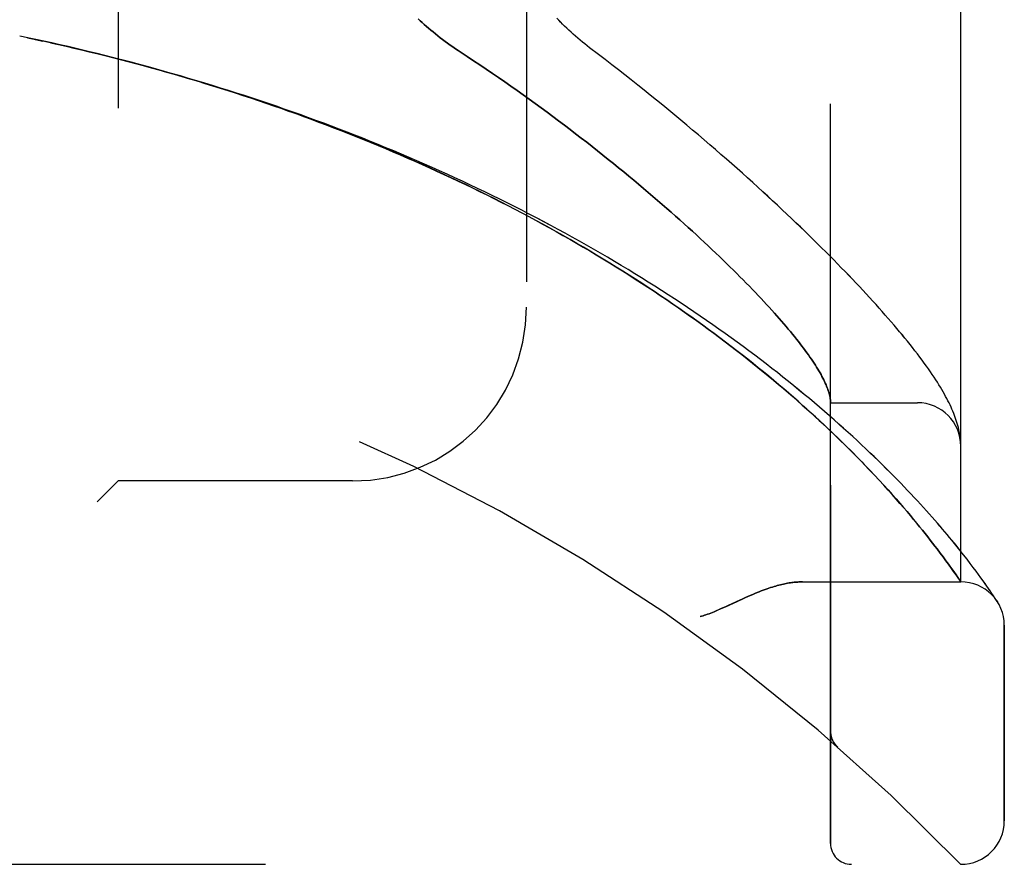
# Model space of a CAD drawing. Header units: inches. Extents: x 0 to 193, y 0 to 125.
# Tile 242 of 256: x 102.2 to 103.62, y 34.69 to 35.9. Entities that reach past the tile are written whole.
import ezdxf

# ---------------------------------------------------------------- set-up
doc = ezdxf.new("R2010")
doc.units = ezdxf.units.IN
doc.header["$LTSCALE"] = 10.635988
doc.header["$MEASUREMENT"] = 0
doc.linetypes.add('HIDDEN', pattern=[0.2, 0.1, -0.1])
doc.layers.add('LEFTHAND_DOOR_ASSEMBLY', color=7, linetype='CONTINUOUS')
doc.layers.add('RIGHTHAND_DOOR_ASSEMBLY', color=7, linetype='CONTINUOUS')

msp = doc.modelspace()

# ---------------------------------------------------------------- linework, layer by layer
at = {"layer": 'LEFTHAND_DOOR_ASSEMBLY', "color": 8, "linetype": 'HIDDEN'}
for p, q in [((103.3656, 34.7194), (103.3656, 37.3619)), ((103.5531, 35.0957), (103.5531, 36.9857)), ((102.3406, 36.8407), (102.3406, 35.2407)), ((102.9281, 36.5907), (102.9281, 35.4907)), ((102.2106, 35.8782), (102.1991, 35.8806)), ((102.2222, 35.8757), (102.2102, 35.8783)), ((103.3656, 35.3532), (103.4906, 35.3532)), ((103.5523, 35.303), (103.5521, 35.3041)), ((103.5523, 35.3023), (103.5523, 35.303)), ((103.5524, 35.3016), (103.5523, 35.3023)), ((103.5527, 35.2995), (103.5526, 35.3002)), ((103.5527, 35.2989), (103.5527, 35.2995)), ((103.5528, 35.2982), (103.5527, 35.2989)), ((103.5528, 35.2975), (103.5528, 35.2982)), ((103.5529, 35.2968), (103.5528, 35.2975)), ((103.4219, 35.2564), (103.4144, 35.2641)), ((103.429, 35.2489), (103.4219, 35.2564)), ((103.4358, 35.2416), (103.429, 35.2489)), ((102.3406, 35.2407), (102.3106, 35.2107)), ((102.6781, 35.2407), (102.3406, 35.2407)), ((103.4423, 35.2345), (103.4358, 35.2416)), ((103.4485, 35.2277), (103.4423, 35.2345)), ((103.4544, 35.2211), (103.4485, 35.2277)), ((103.4601, 35.2147), (103.4544, 35.2211)), ((103.4655, 35.2085), (103.4601, 35.2147)), ((103.4707, 35.2024), (103.4655, 35.2085)), ((103.4758, 35.1966), (103.4707, 35.2024)), ((103.4805, 35.1909), (103.4758, 35.1966)), ((103.4851, 35.1854), (103.4805, 35.1909)), ((103.4896, 35.1801), (103.4851, 35.1854)), ((103.4938, 35.1749), (103.4896, 35.1801)), ((103.4979, 35.1699), (103.4938, 35.1749)), ((103.5017, 35.1651), (103.4979, 35.1699)), ((103.5055, 35.1604), (103.5017, 35.1651)), ((103.5091, 35.1558), (103.5055, 35.1604)), ((103.5125, 35.1514), (103.5091, 35.1558)), ((103.5158, 35.1471), (103.5125, 35.1514)), ((103.519, 35.143), (103.5158, 35.1471)), ((103.546, 35.1483), (103.54, 35.1557)), ((103.5517, 35.1412), (103.546, 35.1483)), ((103.5235, 35.137), (103.519, 35.143)), ((103.5277, 35.1314), (103.5235, 35.137)), ((103.5316, 35.126), (103.5277, 35.1314)), ((103.5571, 35.1345), (103.5517, 35.1412)), ((103.562, 35.1281), (103.5571, 35.1345)), ((103.5397, 35.1148), (103.5364, 35.1194)), ((103.5667, 35.1221), (103.562, 35.1281)), ((103.571, 35.1164), (103.5667, 35.1221)), ((103.575, 35.1111), (103.571, 35.1164)), ((103.5427, 35.1106), (103.5397, 35.1148)), ((103.5462, 35.1056), (103.5427, 35.1106)), ((103.549, 35.1016), (103.5462, 35.1056)), ((103.5524, 35.0966), (103.549, 35.1016)), ((103.5786, 35.1061), (103.575, 35.1111)), ((103.582, 35.1014), (103.5786, 35.1061)), ((103.5851, 35.0971), (103.582, 35.1014)), ((103.3251, 35.0957), (103.5531, 35.0957)), ((103.588, 35.0931), (103.5851, 35.0971)), ((103.5906, 35.0894), (103.588, 35.0931)), ((103.5929, 35.086), (103.5906, 35.0894)), ((103.5951, 35.0829), (103.5929, 35.086)), ((103.5978, 35.0788), (103.5951, 35.0829)), ((103.6001, 35.0754), (103.5978, 35.0788)), ((103.6025, 35.0718), (103.6001, 35.0754)), ((103.6045, 35.0687), (103.6025, 35.0718)), ((103.6156, 34.7519), (103.6156, 35.0332)), ((103.3656, 34.8807), (103.3656, 34.8762)), ((103.3757, 34.8582), (103.3759, 34.8581)), ((101.4893, 34.6894), (103.5531, 34.6894))]:
    msp.add_line(p, q, dxfattribs=at)
for points in [[(102.7725, 35.9053), (102.7753, 35.9027), (102.7782, 35.9), (102.7812, 35.8973), (102.7842, 35.8946), (102.7873, 35.8919), (102.7905, 35.8892), (102.7937, 35.8865), (102.7971, 35.8837), (102.8005, 35.881), (102.8039, 35.8783), (102.8074, 35.8756), (102.811, 35.873), (102.8147, 35.8703), (102.8184, 35.8676), (102.8222, 35.865), (102.826, 35.8624), (102.8298, 35.8598), (102.8429, 35.8512)], [(103.0319, 35.854), (103.0189, 35.8638), (103.0154, 35.8665), (103.012, 35.8693), (103.0086, 35.872), (103.0053, 35.8748), (103.0019, 35.8776), (102.9987, 35.8804), (102.9955, 35.8833), (102.9923, 35.8861), (102.9892, 35.889), (102.9861, 35.8918), (102.9831, 35.8947), (102.9802, 35.8976), (102.9774, 35.9005), (102.9746, 35.9033), (102.9718, 35.9062)], [(103.4144, 35.2641), (103.4106, 35.2681), (103.4066, 35.2722), (103.4025, 35.2763), (103.3984, 35.2805), (103.3941, 35.2848), (103.3897, 35.2892), (103.3851, 35.2937), (103.3805, 35.2982), (103.3757, 35.3029), (103.3708, 35.3076), (103.3657, 35.3124), (103.3605, 35.3174), (103.3551, 35.3224), (103.3495, 35.3276), (103.3438, 35.3329), (103.3379, 35.3383), (103.3317, 35.3438), (103.3254, 35.3495), (103.3189, 35.3553), (103.3122, 35.3611), (103.3054, 35.3671), (103.2984, 35.3731), (103.2912, 35.3791), (103.284, 35.3852), (103.2766, 35.3913), (103.2692, 35.3975), (103.2617, 35.4036), (103.2541, 35.4097), (103.2464, 35.4159), (103.2386, 35.422), (103.2307, 35.4281), (103.2227, 35.4343), (103.2147, 35.4404), (103.2065, 35.4466), (103.1983, 35.4527), (103.19, 35.4588), (103.1817, 35.4649), (103.1732, 35.471), (103.1647, 35.4771), (103.1561, 35.4831), (103.1475, 35.4892), (103.1388, 35.4952), (103.13, 35.5012), (103.1211, 35.5072), (103.1122, 35.5132), (103.1032, 35.5191), (103.0941, 35.525), (103.085, 35.5309), (103.0758, 35.5368), (103.0666, 35.5426), (103.0573, 35.5484), (103.048, 35.5542), (103.0386, 35.5599), (103.0291, 35.5656), (103.0196, 35.5713), (103.01, 35.5769), (103.0004, 35.5825), (102.9908, 35.5881), (102.9811, 35.5936), (102.9713, 35.5991), (102.9615, 35.6046), (102.9517, 35.61), (102.9418, 35.6154), (102.9318, 35.6207), (102.9219, 35.626), (102.9118, 35.6312), (102.9018, 35.6365), (102.8917, 35.6416), (102.8816, 35.6468), (102.8714, 35.6519), (102.8612, 35.6569), (102.851, 35.6619), (102.8407, 35.6669), (102.8304, 35.6718), (102.82, 35.6767), (102.8097, 35.6815), (102.7993, 35.6863), (102.7889, 35.6911), (102.7784, 35.6958), (102.7679, 35.7004), (102.7574, 35.7051), (102.7468, 35.7096), (102.7363, 35.7142), (102.7257, 35.7186), (102.7151, 35.7231), (102.7044, 35.7275), (102.6938, 35.7318), (102.6831, 35.7361), (102.6724, 35.7404), (102.6616, 35.7446), (102.6509, 35.7487), (102.6401, 35.7529), (102.6293, 35.7569), (102.6185, 35.761), (102.6077, 35.7649), (102.5968, 35.7689), (102.586, 35.7728), (102.5751, 35.7766), (102.5642, 35.7804), (102.5533, 35.7842), (102.5423, 35.7879), (102.5314, 35.7915), (102.5205, 35.7951), (102.5095, 35.7987), (102.4985, 35.8022), (102.4875, 35.8057), (102.4765, 35.8092), (102.4655, 35.8126), (102.4545, 35.8159), (102.4434, 35.8192), (102.4324, 35.8225), (102.4213, 35.8257), (102.4103, 35.8288), (102.3992, 35.832), (102.3881, 35.835), (102.377, 35.8381), (102.366, 35.8411), (102.3549, 35.844), (102.3437, 35.8469), (102.3326, 35.8498), (102.3215, 35.8526), (102.3104, 35.8553), (102.2993, 35.8581), (102.2882, 35.8607), (102.277, 35.8634), (102.2659, 35.866), (102.2548, 35.8685), (102.2436, 35.871), (102.2325, 35.8735), (102.2214, 35.8759)], [(103.54, 35.1557), (103.5368, 35.1595), (103.5335, 35.1635), (103.5301, 35.1675), (103.5266, 35.1716), (103.523, 35.1758), (103.5193, 35.18), (103.5155, 35.1844), (103.5116, 35.1888), (103.5076, 35.1934), (103.5035, 35.198), (103.4993, 35.2026), (103.4949, 35.2074), (103.4905, 35.2122), (103.4859, 35.2171), (103.4812, 35.2221), (103.4765, 35.2272), (103.4716, 35.2323), (103.4665, 35.2375), (103.4614, 35.2428), (103.4562, 35.2481), (103.4508, 35.2535), (103.4453, 35.2589), (103.4398, 35.2645), (103.4341, 35.27), (103.4282, 35.2757), (103.4223, 35.2814), (103.4163, 35.2871), (103.4101, 35.2929), (103.4039, 35.2987), (103.3975, 35.3046), (103.391, 35.3105), (103.3844, 35.3165), (103.3777, 35.3225), (103.3709, 35.3285), (103.364, 35.3345), (103.3569, 35.3406), (103.3498, 35.3468), (103.3426, 35.3529), (103.3352, 35.3591), (103.3278, 35.3653), (103.3202, 35.3715), (103.3126, 35.3777), (103.3049, 35.384), (103.297, 35.3902), (103.2891, 35.3965), (103.2811, 35.4027), (103.273, 35.409), (103.2648, 35.4153), (103.2565, 35.4216), (103.2482, 35.4278), (103.2397, 35.4341), (103.2311, 35.4404), (103.2225, 35.4467), (103.2138, 35.4529), (103.205, 35.4592), (103.1961, 35.4654), (103.1872, 35.4716), (103.1782, 35.4778), (103.169, 35.484), (103.1599, 35.4902), (103.1506, 35.4964), (103.1413, 35.5025), (103.1319, 35.5086), (103.1225, 35.5147), (103.113, 35.5208), (103.1034, 35.5268), (103.0937, 35.5328), (103.084, 35.5388), (103.0743, 35.5448), (103.0644, 35.5507), (103.0546, 35.5566), (103.0446, 35.5625), (103.0346, 35.5683), (103.0246, 35.5741), (103.0145, 35.5799), (103.0043, 35.5856), (102.9941, 35.5913), (102.9839, 35.5969), (102.9736, 35.6025), (102.9632, 35.6081), (102.9528, 35.6137), (102.9424, 35.6192), (102.9319, 35.6246), (102.9214, 35.63), (102.9108, 35.6354), (102.9002, 35.6407), (102.8896, 35.646), (102.8789, 35.6513), (102.8682, 35.6565), (102.8575, 35.6616), (102.8467, 35.6668), (102.8359, 35.6718), (102.825, 35.6769), (102.8141, 35.6818), (102.8032, 35.6868), (102.7923, 35.6917), (102.7813, 35.6965), (102.7703, 35.7013), (102.7593, 35.7061), (102.7482, 35.7108), (102.7371, 35.7154), (102.726, 35.72), (102.7149, 35.7246), (102.7037, 35.7291), (102.6926, 35.7336), (102.6814, 35.738), (102.6701, 35.7424), (102.6589, 35.7467), (102.6476, 35.751), (102.6363, 35.7552), (102.625, 35.7594), (102.6137, 35.7636), (102.6024, 35.7676), (102.591, 35.7717), (102.5796, 35.7757), (102.5683, 35.7796), (102.5569, 35.7835), (102.5454, 35.7874), (102.534, 35.7912), (102.5226, 35.7949), (102.5111, 35.7986), (102.4996, 35.8023), (102.4882, 35.8059), (102.4767, 35.8094), (102.4652, 35.813), (102.4537, 35.8164), (102.4421, 35.8198), (102.4306, 35.8232), (102.4191, 35.8265), (102.4075, 35.8298), (102.396, 35.833), (102.3844, 35.8362), (102.3728, 35.8393), (102.3613, 35.8424), (102.3497, 35.8455), (102.3381, 35.8484), (102.3265, 35.8514), (102.3149, 35.8543), (102.3034, 35.8571), (102.2918, 35.8599), (102.2802, 35.8627), (102.2686, 35.8654), (102.257, 35.868), (102.2454, 35.8707), (102.2338, 35.8732), (102.2222, 35.8757)], [(103.5521, 35.3041), (103.5517, 35.3067), (103.5513, 35.3094), (103.5507, 35.3121), (103.5501, 35.3149), (103.5495, 35.3177), (103.5487, 35.3206), (103.5479, 35.3234), (103.547, 35.3263), (103.546, 35.3292), (103.545, 35.3322), (103.5439, 35.3351), (103.5428, 35.338), (103.5416, 35.341), (103.5403, 35.3439), (103.539, 35.3469), (103.5376, 35.35), (103.5361, 35.353), (103.5345, 35.3561), (103.5329, 35.3592), (103.5312, 35.3624), (103.5295, 35.3656), (103.5276, 35.3689), (103.5257, 35.3722), (103.5236, 35.3756), (103.5215, 35.3791), (103.5193, 35.3826), (103.517, 35.3862), (103.5145, 35.39), (103.512, 35.3938), (103.5093, 35.3978), (103.5064, 35.4019), (103.5035, 35.406), (103.5004, 35.4103), (103.4972, 35.4146), (103.4939, 35.419), (103.4906, 35.4235), (103.4871, 35.428), (103.4836, 35.4325), (103.48, 35.437), (103.4764, 35.4416), (103.4727, 35.4461), (103.4689, 35.4508), (103.465, 35.4554), (103.461, 35.4601), (103.457, 35.4649), (103.4529, 35.4697), (103.4487, 35.4745), (103.4444, 35.4794), (103.44, 35.4844), (103.4356, 35.4893), (103.4311, 35.4944), (103.4265, 35.4994), (103.4218, 35.5046), (103.417, 35.5098), (103.4122, 35.515), (103.4072, 35.5203), (103.4022, 35.5256), (103.397, 35.531), (103.3918, 35.5364), (103.3865, 35.5419), (103.3811, 35.5475), (103.3757, 35.5531), (103.3701, 35.5588), (103.3644, 35.5645), (103.3587, 35.5702), (103.3528, 35.5761), (103.3469, 35.5819), (103.3408, 35.5879), (103.3347, 35.5939), (103.3285, 35.5999), (103.3222, 35.606), (103.3157, 35.6122), (103.3092, 35.6184), (103.3026, 35.6246), (103.2959, 35.6309), (103.2891, 35.6373), (103.2822, 35.6437), (103.2752, 35.6501), (103.2681, 35.6567), (103.2609, 35.6632), (103.2537, 35.6698), (103.2463, 35.6765), (103.2388, 35.6832), (103.2312, 35.6899), (103.2235, 35.6967), (103.2158, 35.7036), (103.2079, 35.7105), (103.1999, 35.7174), (103.1919, 35.7243), (103.1837, 35.7313), (103.1755, 35.7384), (103.1672, 35.7454), (103.1588, 35.7525), (103.1502, 35.7596), (103.1416, 35.7668), (103.1329, 35.774), (103.1241, 35.7812), (103.1153, 35.7884), (103.1063, 35.7957), (103.0973, 35.8029), (103.0882, 35.8102), (103.079, 35.8175), (103.0697, 35.8248), (103.0604, 35.8321), (103.0509, 35.8394), (103.0415, 35.8467), (103.0319, 35.854)], [(102.8429, 35.8512), (102.852, 35.8452), (102.8611, 35.8392), (102.8702, 35.8331), (102.8792, 35.827), (102.8881, 35.8209), (102.897, 35.8147), (102.9058, 35.8085), (102.9146, 35.8023), (102.9234, 35.7961), (102.932, 35.7899), (102.9407, 35.7837), (102.9492, 35.7774), (102.9577, 35.7712), (102.9661, 35.765), (102.9744, 35.7588), (102.9827, 35.7525), (102.9908, 35.7463), (102.9989, 35.7401), (103.0069, 35.7339), (103.0149, 35.7278), (103.0227, 35.7216), (103.0305, 35.7155), (103.0382, 35.7094), (103.0458, 35.7033), (103.0533, 35.6972), (103.0607, 35.6912), (103.068, 35.6852), (103.0753, 35.6792), (103.0824, 35.6733), (103.0895, 35.6674), (103.0964, 35.6615), (103.1033, 35.6557), (103.1101, 35.6499), (103.1168, 35.6442), (103.1234, 35.6385), (103.1299, 35.6328), (103.1363, 35.6272), (103.1426, 35.6216), (103.1488, 35.6161), (103.1549, 35.6106), (103.1609, 35.6052), (103.1668, 35.5998), (103.1727, 35.5945), (103.1784, 35.5892), (103.184, 35.584), (103.1896, 35.5788), (103.195, 35.5737), (103.2004, 35.5686), (103.2057, 35.5636), (103.2108, 35.5586), (103.2159, 35.5537), (103.2209, 35.5488), (103.2258, 35.544), (103.2306, 35.5392), (103.2353, 35.5345), (103.2399, 35.5299), (103.2444, 35.5253), (103.2489, 35.5207), (103.2532, 35.5162), (103.2575, 35.5118), (103.2616, 35.5074), (103.2657, 35.5031), (103.2697, 35.4988), (103.2736, 35.4946), (103.2774, 35.4905), (103.2812, 35.4864), (103.2848, 35.4823), (103.2884, 35.4784), (103.2918, 35.4744), (103.2952, 35.4705), (103.2985, 35.4667), (103.3017, 35.4629), (103.3048, 35.4592), (103.3079, 35.4556), (103.3109, 35.452), (103.3137, 35.4484), (103.3165, 35.4449), (103.3193, 35.4415), (103.3219, 35.4381), (103.3244, 35.4348), (103.3269, 35.4315), (103.3293, 35.4283), (103.3316, 35.4251), (103.3339, 35.422), (103.336, 35.4189), (103.3381, 35.4159), (103.3401, 35.4129), (103.342, 35.41), (103.3439, 35.4072), (103.3456, 35.4044), (103.3473, 35.4016), (103.3489, 35.3989), (103.3505, 35.3963), (103.3519, 35.3937), (103.3533, 35.3911), (103.3546, 35.3886), (103.3559, 35.3862), (103.357, 35.3838), (103.3581, 35.3815), (103.3591, 35.3792), (103.36, 35.3769), (103.3609, 35.3747), (103.3617, 35.3726), (103.3624, 35.3705), (103.3631, 35.3684), (103.3636, 35.3665), (103.3641, 35.3645), (103.3645, 35.3626), (103.3649, 35.3608), (103.3652, 35.359), (103.3654, 35.3572)], [(103.3654, 35.3572), (103.3654, 35.3567), (103.3655, 35.3562), (103.3655, 35.3558), (103.3655, 35.3554), (103.3656, 35.3551), (103.3656, 35.3547), (103.3656, 35.3544), (103.3656, 35.3541)], [(103.5526, 35.3002), (103.5525, 35.3006), (103.5525, 35.3009), (103.5524, 35.3016)], [(103.5531, 35.2917), (103.5531, 35.2921), (103.5531, 35.2924), (103.5531, 35.2928), (103.5531, 35.2932), (103.5531, 35.2936), (103.553, 35.2939), (103.553, 35.2943), (103.553, 35.2947), (103.553, 35.295), (103.553, 35.2954), (103.553, 35.2958), (103.5529, 35.2961), (103.5529, 35.2968)], [(103.5364, 35.1194), (103.5353, 35.121), (103.5316, 35.126)], [(103.3251, 35.0957), (103.3235, 35.0956), (103.3219, 35.0956), (103.3202, 35.0955), (103.3186, 35.0954), (103.3168, 35.0953), (103.3151, 35.0952), (103.3133, 35.095), (103.3115, 35.0948), (103.3097, 35.0946), (103.3078, 35.0943), (103.3059, 35.094), (103.3039, 35.0936), (103.3019, 35.0933), (103.2999, 35.0929), (103.2978, 35.0924), (103.2957, 35.0919), (103.2935, 35.0914), (103.2913, 35.0908), (103.289, 35.0902), (103.2867, 35.0896), (103.2843, 35.0889), (103.2819, 35.0882), (103.2794, 35.0874), (103.2768, 35.0865), (103.2742, 35.0856), (103.2715, 35.0847), (103.2688, 35.0837), (103.2659, 35.0826), (103.263, 35.0815), (103.2599, 35.0803), (103.2568, 35.079), (103.2536, 35.0776), (103.2502, 35.0762), (103.2467, 35.0747), (103.2431, 35.073), (103.2393, 35.0713), (103.2353, 35.0695), (103.2183, 35.0616)], [(103.5531, 35.0957), (103.5531, 35.0957), (103.5524, 35.0966)], [(103.2183, 35.0616), (103.2144, 35.0598), (103.2108, 35.0581), (103.2073, 35.0566), (103.2042, 35.0552), (103.2012, 35.0539), (103.1984, 35.0527), (103.1957, 35.0517), (103.1932, 35.0507), (103.1909, 35.0498), (103.1886, 35.049), (103.1864, 35.0483), (103.1843, 35.0475), (103.1822, 35.0469), (103.1801, 35.0462), (103.1781, 35.0457)], [(103.6055, 35.0671), (103.6055, 35.0672), (103.6045, 35.0687)], [(103.3656, 34.8805), (103.3656, 34.8801), (103.3656, 34.8795), (103.3656, 34.8789), (103.3657, 34.8782), (103.3657, 34.8776), (103.3658, 34.877), (103.3659, 34.8764), (103.366, 34.8758), (103.3661, 34.8752), (103.3662, 34.8746), (103.3663, 34.874), (103.3665, 34.8734), (103.3666, 34.8728), (103.3668, 34.8722), (103.367, 34.8716), (103.3672, 34.8711), (103.3674, 34.8705), (103.3676, 34.8699)], [(103.3676, 34.8699), (103.3678, 34.8693), (103.3681, 34.8688), (103.3683, 34.8682), (103.3686, 34.8676), (103.3689, 34.8671), (103.3691, 34.8665), (103.3694, 34.866), (103.3697, 34.8654), (103.3701, 34.8649), (103.3704, 34.8644), (103.3707, 34.8639), (103.3711, 34.8634), (103.3714, 34.8629), (103.3718, 34.8624)], [(103.3759, 34.8581), (103.3756, 34.8583), (103.3754, 34.8585), (103.3752, 34.8587), (103.375, 34.8589), (103.3747, 34.8591), (103.3745, 34.8593), (103.3743, 34.8595), (103.3741, 34.8598), (103.3739, 34.86), (103.3737, 34.8602), (103.3735, 34.8604), (103.3733, 34.8606), (103.3731, 34.8608), (103.3729, 34.8611), (103.3727, 34.8613), (103.3725, 34.8615), (103.3723, 34.8617), (103.3721, 34.862), (103.372, 34.8622), (103.3718, 34.8624)]]:
    msp.add_lwpolyline(points, dxfattribs=at)
for centre, radius, start, end in [((101.5531, 32.7655), 2.7751, 43.8884, 90), ((102.6781, 35.4907), 0.25, 270, 360), ((103.4906, 35.2907), 0.0625, 0, 90), ((103.5531, 35.0332), 0.0625, 0, 90), ((103.5531, 34.7519), 0.0625, 270, 360), ((103.3956, 34.7194), 0.03, 180, 270)]:
    msp.add_arc(centre, radius, start, end, dxfattribs=at)
at = {"layer": 'RIGHTHAND_DOOR_ASSEMBLY', "color": 8, "linetype": 'HIDDEN'}
for p, q in [((103.3656, 37.3619), (103.3656, 34.7194)), ((103.5531, 36.9857), (103.5531, 35.0957)), ((102.3406, 36.8407), (102.3406, 35.2407)), ((102.9281, 36.5907), (102.9281, 35.4907)), ((102.2106, 35.8782), (102.1991, 35.8806)), ((102.2102, 35.8783), (102.2222, 35.8757)), ((102.2213, 35.8759), (102.2325, 35.8735)), ((102.2338, 35.8732), (102.2222, 35.8757)), ((103.3656, 35.3532), (103.4906, 35.3532)), ((103.5523, 35.303), (103.5521, 35.3041)), ((103.5523, 35.3023), (103.5523, 35.303)), ((103.5524, 35.3016), (103.5523, 35.3023)), ((103.5527, 35.2995), (103.5526, 35.3002)), ((103.5527, 35.2989), (103.5527, 35.2995)), ((103.5528, 35.2982), (103.5527, 35.2989)), ((103.5528, 35.2975), (103.5528, 35.2982)), ((103.5529, 35.2968), (103.5528, 35.2975)), ((103.4142, 35.2643), (103.4217, 35.2565)), ((103.4217, 35.2565), (103.4288, 35.249)), ((103.4288, 35.249), (103.4356, 35.2417)), ((102.3106, 35.2107), (102.3406, 35.2407)), ((102.6781, 35.2407), (102.3406, 35.2407)), ((103.4356, 35.2417), (103.4421, 35.2347)), ((103.4421, 35.2347), (103.4484, 35.2278)), ((103.4484, 35.2278), (103.4543, 35.2212)), ((103.4543, 35.2212), (103.46, 35.2148)), ((103.46, 35.2148), (103.4654, 35.2086)), ((103.4654, 35.2086), (103.4707, 35.2025)), ((103.4707, 35.2025), (103.4757, 35.1967)), ((103.4757, 35.1967), (103.4805, 35.191)), ((103.4805, 35.191), (103.4851, 35.1855)), ((103.4851, 35.1855), (103.4895, 35.1801)), ((103.4895, 35.1801), (103.4938, 35.175)), ((103.4938, 35.175), (103.4978, 35.17)), ((103.4978, 35.17), (103.5017, 35.1651)), ((103.5017, 35.1651), (103.5055, 35.1604)), ((103.5055, 35.1604), (103.5091, 35.1558)), ((103.5091, 35.1558), (103.5125, 35.1514)), ((103.5125, 35.1514), (103.5158, 35.1471)), ((103.5158, 35.1471), (103.519, 35.143)), ((103.5461, 35.1483), (103.54, 35.1557)), ((103.5518, 35.1412), (103.5461, 35.1483)), ((103.519, 35.143), (103.5235, 35.137)), ((103.5235, 35.137), (103.5277, 35.1314)), ((103.5277, 35.1314), (103.5316, 35.126)), ((103.5571, 35.1345), (103.5518, 35.1412)), ((103.562, 35.1281), (103.5571, 35.1345)), ((103.5364, 35.1194), (103.5397, 35.1148)), ((103.5667, 35.1221), (103.562, 35.1281)), ((103.571, 35.1164), (103.5667, 35.1221)), ((103.575, 35.1111), (103.571, 35.1164)), ((103.5397, 35.1148), (103.5428, 35.1106)), ((103.5428, 35.1106), (103.5463, 35.1056)), ((103.5786, 35.1061), (103.575, 35.1111)), ((103.582, 35.1014), (103.5786, 35.1061)), ((103.5851, 35.0971), (103.582, 35.1014)), ((103.3251, 35.0957), (103.5531, 35.0957)), ((103.588, 35.093), (103.5851, 35.0971)), ((103.5906, 35.0894), (103.588, 35.093)), ((103.5929, 35.086), (103.5906, 35.0894)), ((103.5951, 35.0829), (103.5929, 35.086)), ((103.5978, 35.0788), (103.5951, 35.0829)), ((103.6001, 35.0754), (103.5978, 35.0788)), ((103.6025, 35.0718), (103.6001, 35.0754)), ((103.6045, 35.0687), (103.6025, 35.0718)), ((103.6045, 35.0687), (103.6058, 35.0667)), ((103.6058, 35.0667), (103.6055, 35.0671)), ((103.6156, 35.0332), (103.6156, 34.7519)), ((103.3656, 34.8807), (103.3656, 34.8761)), ((103.3757, 34.8582), (103.3759, 34.8581)), ((101.4893, 34.6894), (103.5531, 34.6894))]:
    msp.add_line(p, q, dxfattribs=at)
for points in [[(102.8429, 35.8512), (102.8298, 35.8598), (102.826, 35.8624), (102.8222, 35.865), (102.8184, 35.8676), (102.8147, 35.8703), (102.811, 35.873), (102.8074, 35.8756), (102.8039, 35.8783), (102.8005, 35.881), (102.7971, 35.8837), (102.7937, 35.8865), (102.7905, 35.8892), (102.7873, 35.8919), (102.7842, 35.8946), (102.7812, 35.8973), (102.7782, 35.9), (102.7753, 35.9027), (102.7725, 35.9053)], [(103.0319, 35.854), (103.0189, 35.8638), (103.0154, 35.8665), (103.012, 35.8693), (103.0086, 35.872), (103.0052, 35.8748), (103.0019, 35.8776), (102.9987, 35.8804), (102.9955, 35.8833), (102.9923, 35.8861), (102.9892, 35.889), (102.9861, 35.8919), (102.9831, 35.8947), (102.9802, 35.8976), (102.9773, 35.9005), (102.9745, 35.9033), (102.9718, 35.9062)], [(103.54, 35.1557), (103.5368, 35.1595), (103.5335, 35.1635), (103.5301, 35.1675), (103.5266, 35.1716), (103.5231, 35.1758), (103.5194, 35.18), (103.5156, 35.1844), (103.5117, 35.1888), (103.5076, 35.1933), (103.5035, 35.1979), (103.4993, 35.2026), (103.4949, 35.2074), (103.4905, 35.2122), (103.4859, 35.2171), (103.4813, 35.2221), (103.4765, 35.2272), (103.4716, 35.2323), (103.4666, 35.2375), (103.4614, 35.2427), (103.4562, 35.2481), (103.4508, 35.2535), (103.4454, 35.2589), (103.4398, 35.2644), (103.4341, 35.27), (103.4283, 35.2756), (103.4223, 35.2813), (103.4163, 35.2871), (103.4101, 35.2929), (103.4039, 35.2987), (103.3975, 35.3046), (103.391, 35.3105), (103.3844, 35.3164), (103.3777, 35.3224), (103.3709, 35.3285), (103.364, 35.3345), (103.357, 35.3406), (103.3498, 35.3467), (103.3426, 35.3529), (103.3353, 35.3591), (103.3278, 35.3653), (103.3203, 35.3715), (103.3126, 35.3777), (103.3049, 35.3839), (103.2971, 35.3902), (103.2891, 35.3965), (103.2811, 35.4027), (103.273, 35.409), (103.2648, 35.4153), (103.2565, 35.4215), (103.2482, 35.4278), (103.2397, 35.4341), (103.2312, 35.4404), (103.2225, 35.4466), (103.2138, 35.4529), (103.205, 35.4591), (103.1962, 35.4654), (103.1872, 35.4716), (103.1782, 35.4778), (103.1691, 35.484), (103.1599, 35.4902), (103.1507, 35.4964), (103.1413, 35.5025), (103.132, 35.5086), (103.1225, 35.5147), (103.113, 35.5208), (103.1034, 35.5268), (103.0938, 35.5328), (103.084, 35.5388), (103.0743, 35.5448), (103.0645, 35.5507), (103.0546, 35.5566), (103.0446, 35.5625), (103.0346, 35.5683), (103.0246, 35.5741), (103.0145, 35.5798), (103.0043, 35.5856), (102.9941, 35.5913), (102.9839, 35.5969), (102.9736, 35.6025), (102.9632, 35.6081), (102.9529, 35.6136), (102.9424, 35.6191), (102.9319, 35.6246), (102.9214, 35.63), (102.9109, 35.6354), (102.9003, 35.6407), (102.8896, 35.646), (102.8789, 35.6513), (102.8682, 35.6565), (102.8575, 35.6616), (102.8467, 35.6667), (102.8359, 35.6718), (102.825, 35.6768), (102.8142, 35.6818), (102.8032, 35.6868), (102.7923, 35.6917), (102.7813, 35.6965), (102.7703, 35.7013), (102.7593, 35.7061), (102.7482, 35.7108), (102.7372, 35.7154), (102.726, 35.72), (102.7149, 35.7246), (102.7038, 35.7291), (102.6926, 35.7336), (102.6814, 35.738), (102.6701, 35.7424), (102.6589, 35.7467), (102.6476, 35.751), (102.6364, 35.7552), (102.625, 35.7594), (102.6137, 35.7635), (102.6024, 35.7676), (102.591, 35.7717), (102.5797, 35.7757), (102.5683, 35.7796), (102.5569, 35.7835), (102.5455, 35.7874), (102.534, 35.7912), (102.5226, 35.7949), (102.5111, 35.7986), (102.4997, 35.8023), (102.4882, 35.8059), (102.4767, 35.8094), (102.4652, 35.813), (102.4537, 35.8164), (102.4421, 35.8198), (102.4306, 35.8232), (102.4191, 35.8265), (102.4075, 35.8298), (102.396, 35.833), (102.3844, 35.8362), (102.3729, 35.8393), (102.3613, 35.8424), (102.3497, 35.8455), (102.3381, 35.8484), (102.3265, 35.8514), (102.315, 35.8543), (102.3034, 35.8571), (102.2918, 35.8599), (102.2802, 35.8627), (102.2686, 35.8654), (102.257, 35.868), (102.2454, 35.8707), (102.2325, 35.8735)], [(102.2436, 35.871), (102.2547, 35.8685), (102.2659, 35.866), (102.277, 35.8634), (102.2881, 35.8608), (102.2992, 35.8581), (102.3103, 35.8554), (102.3214, 35.8526), (102.3326, 35.8498), (102.3437, 35.8469), (102.3548, 35.844), (102.3658, 35.8411), (102.3769, 35.8381), (102.388, 35.8351), (102.3991, 35.832), (102.4101, 35.8289), (102.4212, 35.8257), (102.4322, 35.8225), (102.4433, 35.8192), (102.4543, 35.816), (102.4653, 35.8126), (102.4763, 35.8092), (102.4873, 35.8058), (102.4983, 35.8023), (102.5093, 35.7988), (102.5202, 35.7952), (102.5312, 35.7916), (102.5421, 35.7879), (102.553, 35.7842), (102.564, 35.7805), (102.5748, 35.7767), (102.5857, 35.7728), (102.5966, 35.769), (102.6074, 35.765), (102.6182, 35.7611), (102.629, 35.757), (102.6398, 35.753), (102.6506, 35.7488), (102.6613, 35.7447), (102.6721, 35.7405), (102.6828, 35.7362), (102.6935, 35.7319), (102.7041, 35.7276), (102.7147, 35.7232), (102.7254, 35.7188), (102.7359, 35.7143), (102.7465, 35.7098), (102.757, 35.7052), (102.7676, 35.7006), (102.778, 35.6959), (102.7885, 35.6912), (102.7989, 35.6865), (102.8093, 35.6817), (102.8197, 35.6769), (102.83, 35.672), (102.8403, 35.6671), (102.8506, 35.6621), (102.8608, 35.6571), (102.871, 35.6521), (102.8812, 35.647), (102.8913, 35.6419), (102.9014, 35.6367), (102.9114, 35.6315), (102.9214, 35.6262), (102.9314, 35.6209), (102.9413, 35.6156), (102.9512, 35.6102), (102.9611, 35.6048), (102.9709, 35.5994), (102.9806, 35.5939), (102.9903, 35.5883), (103, 35.5828), (103.0096, 35.5772), (103.0191, 35.5715), (103.0286, 35.5659), (103.0381, 35.5602), (103.0475, 35.5545), (103.0568, 35.5487), (103.0661, 35.5429), (103.0753, 35.5371), (103.0845, 35.5312), (103.0936, 35.5253), (103.1027, 35.5194), (103.1117, 35.5135), (103.1206, 35.5075), (103.1295, 35.5016), (103.1383, 35.4956), (103.147, 35.4895), (103.1556, 35.4835), (103.1642, 35.4774), (103.1727, 35.4714), (103.1812, 35.4653), (103.1895, 35.4592), (103.1978, 35.4531), (103.206, 35.4469), (103.2142, 35.4408), (103.2222, 35.4347), (103.2302, 35.4285), (103.238, 35.4224), (103.2458, 35.4163), (103.2535, 35.4101), (103.2612, 35.404), (103.2687, 35.3979), (103.2761, 35.3918), (103.2835, 35.3856), (103.2907, 35.3796), (103.2979, 35.3735), (103.3049, 35.3675), (103.3117, 35.3615), (103.3184, 35.3556), (103.325, 35.3499), (103.3313, 35.3442), (103.3375, 35.3386), (103.3434, 35.3332), (103.3492, 35.3279), (103.3548, 35.3227), (103.3602, 35.3177), (103.3654, 35.3127), (103.3705, 35.3079), (103.3754, 35.3031), (103.3802, 35.2985), (103.3849, 35.2939), (103.3894, 35.2894), (103.3939, 35.285), (103.3982, 35.2807), (103.4023, 35.2765), (103.4064, 35.2724), (103.4104, 35.2683), (103.4142, 35.2643)], [(103.5521, 35.3041), (103.5517, 35.3067), (103.5513, 35.3094), (103.5507, 35.3121), (103.5501, 35.3149), (103.5495, 35.3177), (103.5487, 35.3206), (103.5479, 35.3235), (103.547, 35.3263), (103.546, 35.3292), (103.545, 35.3322), (103.5439, 35.3351), (103.5428, 35.338), (103.5416, 35.341), (103.5403, 35.3439), (103.539, 35.3469), (103.5376, 35.35), (103.5361, 35.353), (103.5345, 35.3561), (103.5329, 35.3592), (103.5312, 35.3624), (103.5294, 35.3656), (103.5276, 35.3689), (103.5257, 35.3722), (103.5236, 35.3756), (103.5215, 35.3791), (103.5193, 35.3826), (103.517, 35.3863), (103.5145, 35.39), (103.5119, 35.3938), (103.5093, 35.3978), (103.5064, 35.4019), (103.5035, 35.406), (103.5004, 35.4103), (103.4972, 35.4146), (103.4939, 35.419), (103.4906, 35.4235), (103.4871, 35.428), (103.4836, 35.4325), (103.48, 35.437), (103.4764, 35.4416), (103.4726, 35.4461), (103.4688, 35.4508), (103.465, 35.4554), (103.461, 35.4601), (103.457, 35.4649), (103.4529, 35.4697), (103.4487, 35.4745), (103.4444, 35.4794), (103.44, 35.4844), (103.4356, 35.4893), (103.4311, 35.4944), (103.4265, 35.4995), (103.4218, 35.5046), (103.417, 35.5098), (103.4122, 35.515), (103.4072, 35.5203), (103.4022, 35.5256), (103.397, 35.531), (103.3918, 35.5365), (103.3865, 35.542), (103.3811, 35.5475), (103.3757, 35.5531), (103.3701, 35.5588), (103.3644, 35.5645), (103.3587, 35.5703), (103.3528, 35.5761), (103.3469, 35.582), (103.3408, 35.5879), (103.3347, 35.5939), (103.3285, 35.5999), (103.3221, 35.606), (103.3157, 35.6122), (103.3092, 35.6184), (103.3026, 35.6246), (103.2959, 35.6309), (103.2891, 35.6373), (103.2822, 35.6437), (103.2752, 35.6502), (103.2681, 35.6567), (103.2609, 35.6632), (103.2536, 35.6698), (103.2463, 35.6765), (103.2388, 35.6832), (103.2312, 35.69), (103.2235, 35.6967), (103.2158, 35.7036), (103.2079, 35.7105), (103.1999, 35.7174), (103.1919, 35.7243), (103.1837, 35.7313), (103.1755, 35.7384), (103.1672, 35.7454), (103.1587, 35.7525), (103.1502, 35.7597), (103.1416, 35.7668), (103.1329, 35.774), (103.1241, 35.7812), (103.1153, 35.7884), (103.1063, 35.7957), (103.0973, 35.8029), (103.0882, 35.8102), (103.079, 35.8175), (103.0697, 35.8248), (103.0604, 35.8321), (103.0509, 35.8394), (103.0414, 35.8467), (103.0319, 35.854)], [(103.3654, 35.3572), (103.3652, 35.359), (103.3649, 35.3608), (103.3645, 35.3626), (103.3641, 35.3645), (103.3636, 35.3665), (103.3631, 35.3684), (103.3624, 35.3705), (103.3617, 35.3726), (103.3609, 35.3747), (103.36, 35.3769), (103.3591, 35.3792), (103.3581, 35.3815), (103.357, 35.3838), (103.3559, 35.3862), (103.3546, 35.3886), (103.3533, 35.3911), (103.3519, 35.3937), (103.3505, 35.3963), (103.3489, 35.3989), (103.3473, 35.4016), (103.3456, 35.4044), (103.3439, 35.4072), (103.342, 35.41), (103.3401, 35.4129), (103.3381, 35.4159), (103.336, 35.4189), (103.3339, 35.422), (103.3316, 35.4251), (103.3293, 35.4283), (103.3269, 35.4315), (103.3244, 35.4348), (103.3219, 35.4381), (103.3193, 35.4415), (103.3165, 35.4449), (103.3137, 35.4484), (103.3109, 35.452), (103.3079, 35.4556), (103.3048, 35.4592), (103.3017, 35.4629), (103.2985, 35.4667), (103.2952, 35.4705), (103.2918, 35.4744), (103.2884, 35.4784), (103.2848, 35.4823), (103.2812, 35.4864), (103.2774, 35.4905), (103.2736, 35.4946), (103.2697, 35.4988), (103.2657, 35.5031), (103.2616, 35.5074), (103.2575, 35.5118), (103.2532, 35.5162), (103.2489, 35.5207), (103.2444, 35.5253), (103.2399, 35.5299), (103.2353, 35.5345), (103.2306, 35.5392), (103.2258, 35.544), (103.2209, 35.5488), (103.2159, 35.5537), (103.2108, 35.5586), (103.2057, 35.5636), (103.2004, 35.5686), (103.195, 35.5737), (103.1896, 35.5788), (103.184, 35.584), (103.1784, 35.5892), (103.1727, 35.5945), (103.1668, 35.5998), (103.1609, 35.6052), (103.1549, 35.6106), (103.1488, 35.6161), (103.1426, 35.6216), (103.1363, 35.6272), (103.1299, 35.6328), (103.1234, 35.6385), (103.1168, 35.6442), (103.1101, 35.6499), (103.1033, 35.6557), (103.0964, 35.6615), (103.0895, 35.6674), (103.0824, 35.6733), (103.0753, 35.6792), (103.068, 35.6852), (103.0607, 35.6912), (103.0533, 35.6972), (103.0458, 35.7033), (103.0382, 35.7094), (103.0305, 35.7155), (103.0227, 35.7216), (103.0149, 35.7278), (103.0069, 35.7339), (102.9989, 35.7401), (102.9908, 35.7463), (102.9827, 35.7525), (102.9744, 35.7588), (102.9661, 35.765), (102.9577, 35.7712), (102.9492, 35.7774), (102.9407, 35.7837), (102.932, 35.7899), (102.9234, 35.7961), (102.9146, 35.8023), (102.9058, 35.8085), (102.897, 35.8147), (102.8881, 35.8209), (102.8792, 35.827), (102.8702, 35.8331), (102.8611, 35.8392), (102.852, 35.8452), (102.8429, 35.8512)], [(103.3656, 35.3541), (103.3656, 35.3544), (103.3656, 35.3547), (103.3656, 35.3551), (103.3655, 35.3554), (103.3655, 35.3558), (103.3655, 35.3562), (103.3654, 35.3567), (103.3654, 35.3572)], [(103.5526, 35.3002), (103.5525, 35.3006), (103.5525, 35.3009), (103.5524, 35.3016)], [(103.5531, 35.2917), (103.5531, 35.2921), (103.5531, 35.2925), (103.5531, 35.2928), (103.5531, 35.2932), (103.5531, 35.2936), (103.553, 35.2939), (103.553, 35.2943), (103.553, 35.2947), (103.553, 35.295), (103.553, 35.2954), (103.553, 35.2958), (103.5529, 35.2961), (103.5529, 35.2968)], [(103.5316, 35.126), (103.5353, 35.121), (103.5364, 35.1194)], [(103.5463, 35.1056), (103.5477, 35.1035), (103.5531, 35.0957)], [(103.2311, 35.0676), (103.2393, 35.0713), (103.2431, 35.073), (103.2467, 35.0747), (103.2502, 35.0762), (103.2536, 35.0776), (103.2568, 35.079), (103.2599, 35.0803), (103.263, 35.0815), (103.2659, 35.0826), (103.2687, 35.0837), (103.2715, 35.0847), (103.2742, 35.0856), (103.2768, 35.0865), (103.2794, 35.0874), (103.2819, 35.0882), (103.2843, 35.0889), (103.2867, 35.0896), (103.289, 35.0902), (103.2913, 35.0908), (103.2935, 35.0914), (103.2957, 35.0919), (103.2978, 35.0924), (103.2999, 35.0929), (103.3019, 35.0933), (103.3039, 35.0936), (103.3059, 35.094), (103.3078, 35.0943), (103.3097, 35.0946), (103.3115, 35.0948), (103.3133, 35.095), (103.3151, 35.0952), (103.3168, 35.0953), (103.3186, 35.0954), (103.3202, 35.0955), (103.3219, 35.0956), (103.3235, 35.0956), (103.3251, 35.0957)], [(103.1781, 35.0457), (103.1801, 35.0462), (103.1822, 35.0469), (103.1843, 35.0475), (103.1864, 35.0483), (103.1886, 35.049), (103.1909, 35.0498), (103.1932, 35.0507), (103.1957, 35.0517), (103.1984, 35.0527), (103.2012, 35.0539), (103.2041, 35.0552), (103.2073, 35.0566), (103.2107, 35.0581), (103.2144, 35.0598), (103.2311, 35.0676)], [(103.3676, 34.8698), (103.3674, 34.8704), (103.3672, 34.8709), (103.367, 34.8715), (103.3668, 34.8721), (103.3667, 34.8727), (103.3665, 34.8733), (103.3664, 34.8739), (103.3662, 34.8745), (103.3661, 34.8751), (103.366, 34.8757), (103.3659, 34.8763), (103.3658, 34.877), (103.3657, 34.8776), (103.3657, 34.8782), (103.3656, 34.8788), (103.3656, 34.8795), (103.3656, 34.8801), (103.3656, 34.8805)], [(103.3718, 34.8624), (103.3714, 34.8629), (103.3711, 34.8634), (103.3707, 34.8639), (103.3704, 34.8644), (103.3701, 34.8649), (103.3698, 34.8654), (103.3695, 34.8659), (103.3692, 34.8665), (103.3689, 34.867), (103.3686, 34.8676), (103.3684, 34.8681), (103.3681, 34.8687), (103.3679, 34.8692), (103.3676, 34.8698)], [(103.3718, 34.8624), (103.372, 34.8622), (103.3721, 34.862), (103.3723, 34.8617), (103.3725, 34.8615), (103.3727, 34.8613), (103.3729, 34.8611), (103.3731, 34.8609), (103.3733, 34.8606), (103.3735, 34.8604), (103.3737, 34.8602), (103.3739, 34.86), (103.3741, 34.8598), (103.3743, 34.8595), (103.3745, 34.8593), (103.3747, 34.8591), (103.375, 34.8589), (103.3752, 34.8587), (103.3754, 34.8585), (103.3756, 34.8583), (103.3759, 34.8581)]]:
    msp.add_lwpolyline(points, dxfattribs=at)
for centre, radius, start, end in [((101.5531, 32.7655), 2.7751, 43.8884, 90), ((102.6781, 35.4907), 0.25, 270, 360), ((103.4906, 35.2907), 0.0625, 0, 90), ((103.5531, 35.0332), 0.0625, 0, 90), ((103.5531, 34.7519), 0.0625, 270, 360), ((103.3956, 34.7194), 0.03, 180, 270)]:
    msp.add_arc(centre, radius, start, end, dxfattribs=at)

doc.saveas('drawing.dxf')
